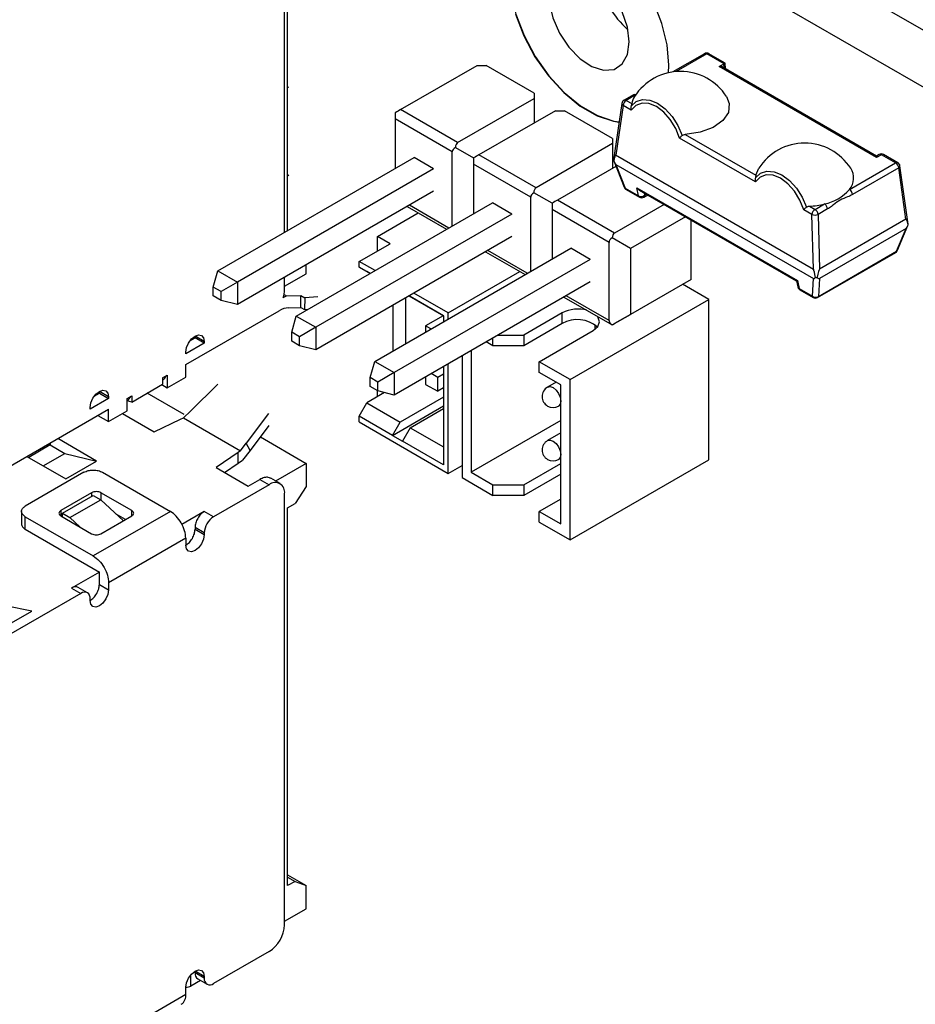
# Model space of a CAD drawing. Header units: millimetres. Extents: x 15 to 205, y 5 to 292.
# Tile 15 of 56: x 136 to 157, y 120 to 143. Entities that reach past the tile are written whole.
import ezdxf

# ---------------------------------------------------------------- set-up
doc = ezdxf.new("R2010")
doc.units = ezdxf.units.MM
doc.layers.add('几何体', color=7, linetype='Continuous')

msp = doc.modelspace()

# ---------------------------------------------------------------- linework, layer by layer
at = {"layer": '几何体'}
for p, q in [((184.2884, 127.0124), (148.8269, 147.4839)), ((182.03, 127.0099), (147.6956, 146.8307)), ((142.4948, 138.0596), (142.4948, 146.6245)), ((142.5655, 138.1004), (142.5655, 146.2978)), ((152.1187, 142.1545), (151.3943, 141.7363)), ((152.1687, 142.1496), (151.4667, 141.7443)), ((152.5642, 141.9213), (152.1687, 142.1496)), ((152.5902, 141.9401), (152.2187, 142.1545)), ((152.4544, 141.8577), (152.5596, 141.9185)), ((152.565, 141.8277), (152.5596, 141.9185)), ((152.5981, 141.8086), (152.5902, 141.94)), ((145.1533, 140.8717), (146.9089, 141.8851)), ((146.9089, 141.8851), (147.1112, 141.8851)), ((148.2163, 141.2472), (147.1112, 141.8851)), ((156.0607, 139.7759), (152.4544, 141.8577)), ((156.0607, 139.8097), (152.5044, 141.8627)), ((142.5655, 141.3771), (142.5962, 141.3948)), ((148.2163, 141.2472), (148.2163, 141.1303)), ((146.4608, 140.1169), (148.2163, 141.1303)), ((148.2163, 141.1303), (148.2163, 140.5662)), ((150.2236, 141.0166), (150.0338, 139.7199)), ((150.4908, 141.2147), (150.2726, 141.0888)), ((150.5384, 141.2084), (150.3226, 141.0838)), ((150.3226, 141.0838), (150.45, 141.0103)), ((145.0311, 140.8011), (145.0311, 140.6601)), ((146.4608, 140.1169), (145.1533, 140.8717)), ((148.7049, 140.8483), (146.9493, 139.8348)), ((148.7049, 140.8483), (148.9073, 140.8483)), ((150.0124, 140.2103), (148.9073, 140.8483)), ((150.252, 140.9669), (150.0859, 139.8323)), ((150.4394, 140.8587), (150.252, 140.9669)), ((146.3386, 139.9053), (145.0311, 140.6601)), ((145.0311, 140.6601), (145.0311, 139.5236)), ((150.0124, 140.2103), (150.0124, 140.0935)), ((153.2853, 139.2158), (151.5454, 140.2202)), ((151.676, 140.3025), (153.2959, 139.3674)), ((146.3386, 138.2048), (146.3386, 139.9053)), ((146.4102, 140.0051), (146.8272, 139.7643)), ((150.0124, 140.0935), (148.2568, 139.08)), ((150.0124, 140.0935), (150.0124, 139.5294)), ((140.9679, 137.1782), (145.4622, 139.7725)), ((145.9076, 139.5154), (145.4621, 139.7725)), ((145.4621, 139.7724), (145.4621, 139.7725)), ((146.8272, 139.7643), (146.8272, 139.6233)), ((148.2568, 139.08), (146.9493, 139.8348)), ((150.036, 139.7006), (150.2762, 139.0924)), ((154.6162, 137.2113), (150.0805, 139.8297)), ((150.0859, 139.8323), (154.6111, 137.2199)), ((155.4395, 139.0422), (156.4954, 139.6518)), ((156.1206, 139.8443), (156.0607, 139.8097)), ((156.1706, 139.8393), (156.0607, 139.7759)), ((156.0607, 139.8097), (156.0607, 139.7759)), ((156.4954, 139.6518), (156.1706, 139.8393)), ((156.5454, 139.6567), (156.2206, 139.8443)), ((145.9077, 139.5153), (141.4134, 136.921)), ((148.1347, 138.8685), (146.8272, 139.6233)), ((146.8272, 139.6233), (146.8272, 138.4868)), ((150.0867, 139.5723), (148.7454, 138.798)), ((150.0842, 139.6188), (154.6125, 137.0047)), ((150.0842, 139.6188), (150.2999, 139.0725)), ((153.2959, 139.3674), (153.3601, 139.529)), ((156.5658, 139.5376), (155.5098, 138.928)), ((156.7327, 138.3602), (156.5658, 139.5376)), ((156.7844, 138.2445), (156.5945, 139.5842)), ((142.5655, 139.3569), (142.5962, 139.3746)), ((145.9077, 139.0009), (141.4134, 136.4066)), ((150.2999, 139.0725), (150.6059, 138.8959)), ((150.3192, 139.0425), (150.6251, 138.8659)), ((150.6059, 138.8959), (150.5691, 139.0788)), ((150.5691, 139.0788), (154.246, 136.9561)), ((150.6271, 139.0264), (154.2265, 136.9485)), ((148.1347, 137.1679), (148.1347, 138.8685)), ((148.6232, 138.7274), (148.2062, 138.9682)), ((150.0529, 138.0432), (148.7454, 138.798)), ((150.7251, 138.8659), (150.8151, 138.9179)), ((150.7353, 138.9639), (150.7458, 138.9117)), ((150.7458, 138.9117), (150.7858, 138.9348)), ((142.764, 136.1413), (147.2583, 138.7357)), ((145.3039, 138.6523), (146.2089, 138.1299)), ((146.2595, 138.1591), (145.3545, 138.6815)), ((147.7037, 138.4785), (147.2582, 138.7357)), ((147.2582, 138.7356), (147.2582, 138.7357)), ((148.6232, 138.7275), (148.6232, 138.5864)), ((149.9307, 137.8316), (148.6232, 138.5864)), ((148.6232, 138.5864), (148.6232, 137.45)), ((151.1915, 138.7005), (150.0529, 138.0432)), ((154.5787, 138.4691), (154.3913, 138.5773)), ((154.5219, 138.6596), (154.6493, 138.586)), ((154.6493, 138.586), (154.8675, 138.712)), ((154.9378, 138.5978), (154.7197, 138.4718)), ((147.7038, 138.4785), (143.2095, 135.8842)), ((144.6211, 137.9684), (145.5549, 138.5074)), ((151.6802, 138.4185), (150.4193, 137.6906)), ((151.8084, 136.9827), (151.8084, 138.3444)), ((154.6111, 137.2199), (154.5787, 138.4691)), ((154.7197, 138.4718), (154.7522, 137.2168)), ((156.7327, 138.3602), (154.7522, 137.2168)), ((156.7346, 138.1497), (154.7503, 137.0042)), ((156.5173, 137.6271), (156.7346, 138.1497)), ((156.5412, 137.6487), (156.7787, 138.2199)), ((147.7038, 137.9641), (143.2095, 135.3697)), ((144.911, 137.801), (144.6211, 137.9684)), ((144.6211, 137.6336), (144.6211, 137.9684)), ((150.4193, 137.6906), (150.0023, 137.9314)), ((144.2039, 137.3928), (144.911, 137.801)), ((144.56, 135.1045), (149.0543, 137.6988)), ((148.0555, 137.1223), (147.1505, 137.6447)), ((149.4997, 137.4417), (149.0542, 137.6989)), ((149.0542, 137.6988), (149.0542, 137.6989)), ((149.9307, 136.0397), (149.9307, 137.8316)), ((150.4193, 137.6906), (150.4193, 136.1808)), ((154.7264, 136.5932), (156.5173, 137.6271)), ((149.4998, 137.4416), (145.0055, 134.8473)), ((147.0999, 137.6155), (148.0049, 137.093)), ((154.708, 136.5666), (156.4989, 137.6005)), ((140.8621, 136.8065), (140.9679, 137.1782)), ((140.9679, 137.1782), (141.4134, 136.921)), ((142.9898, 137.1117), (142.9898, 137.3165)), ((144.5679, 137.1826), (144.2039, 137.3928)), ((144.2039, 137.2621), (144.2039, 137.3928)), ((144.2039, 137.2621), (144.4547, 137.1173)), ((144.3806, 137.1601), (144.2039, 137.2621)), ((142.4948, 136.8259), (142.9898, 137.1117)), ((142.4948, 136.7443), (142.4948, 137.0308)), ((144.4547, 137.1173), (144.3806, 137.1601)), ((146.2474, 136.2131), (147.8883, 137.1604)), ((151.8084, 136.9827), (150.4193, 136.1808)), ((151.8084, 136.9827), (151.8084, 136.9827)), ((154.2261, 136.9487), (154.254, 136.8101)), ((154.246, 136.9561), (154.2828, 136.7732)), ((154.5887, 136.5966), (154.6125, 137.0047)), ((154.7503, 137.0042), (154.7264, 136.5932)), ((141.0389, 136.7045), (140.8621, 136.8065)), ((140.8621, 136.6024), (140.8621, 136.8065)), ((141.4134, 136.921), (141.0389, 136.7045)), ((141.4134, 136.921), (141.4134, 136.4066)), ((149.4998, 136.9272), (145.0055, 134.3329)), ((152.2176, 136.5228), (151.6148, 136.8709)), ((154.2828, 136.7732), (154.5887, 136.5966)), ((154.302, 136.7432), (154.608, 136.5666)), ((141.0389, 136.5004), (140.8621, 136.6024)), ((141.0389, 136.5004), (141.0389, 136.7045)), ((141.4134, 136.4066), (141.0389, 136.5004)), ((142.4653, 136.564), (142.5366, 136.6051)), ((142.4836, 136.6358), (142.5366, 136.6051)), ((142.5366, 136.6051), (142.8678, 136.6098)), ((142.8678, 136.3373), (142.8678, 136.6098)), ((142.8678, 136.6098), (142.9576, 136.5579)), ((142.9576, 136.5579), (142.9486, 136.2906)), ((143.2593, 136.5814), (142.9576, 136.5579)), ((145.2645, 136.556), (145.2645, 135.5112)), ((145.3458, 136.6029), (146.1343, 136.1478)), ((145.3458, 136.6029), (145.3715, 136.5881)), ((146.1343, 136.1477), (145.3715, 136.5881)), ((146.2474, 136.2131), (145.4589, 136.6683)), ((148.896, 136.5787), (150.0023, 135.94)), ((149.9307, 136.0397), (148.9466, 136.6079)), ((149.0356, 134.6859), (152.2176, 136.5228)), ((152.2176, 132.8484), (152.2176, 136.5228)), ((140.2321, 135.0298), (142.3734, 136.2659)), ((142.5903, 136.3334), (142.8678, 136.3373)), ((142.8678, 136.3373), (142.9487, 136.2906)), ((142.9486, 136.2906), (143.0341, 136.2973)), ((144.9746, 136.3887), (144.9746, 135.3438)), ((142.6582, 135.7697), (142.764, 136.1413)), ((142.764, 136.1413), (143.2095, 135.8842)), ((146.1308, 136.1497), (145.7277, 135.9169)), ((146.1343, 136.1478), (146.1343, 136.0132)), ((146.2474, 136.0785), (146.2474, 136.2131)), ((148.8589, 136.2167), (147.975, 135.7064)), ((148.8589, 135.9717), (148.8589, 136.2167)), ((150.0023, 135.94), (150.4193, 136.1808)), ((150.4193, 136.1807), (150.0529, 135.9692)), ((143.2095, 135.8842), (142.8349, 135.6677)), ((143.2095, 135.8842), (143.2095, 135.3697)), ((145.8476, 135.8477), (145.7277, 135.9169)), ((145.7277, 135.9169), (145.7277, 135.7785)), ((148.8589, 135.9717), (147.975, 135.4615)), ((149.6013, 135.949), (149.6013, 135.8312)), ((140.3269, 135.5744), (140.4442, 135.6421)), ((140.6563, 135.5605), (140.4442, 135.683)), ((140.4442, 135.6421), (140.4442, 135.683)), ((140.6563, 135.5197), (140.4442, 135.6421)), ((142.8349, 135.6677), (142.6582, 135.7697)), ((142.6582, 135.5656), (142.6582, 135.7697)), ((142.8349, 135.4635), (142.8349, 135.6677)), ((147.2679, 135.4615), (147.2679, 135.6388)), ((147.3849, 135.7064), (147.975, 135.7064)), ((147.975, 135.7064), (147.975, 135.4615)), ((148.3285, 135.0941), (149.566, 135.8085)), ((140.6563, 135.5197), (140.2321, 135.2748)), ((140.6563, 135.5605), (140.6563, 135.5197)), ((142.8349, 135.4635), (142.6582, 135.5656)), ((143.2095, 135.3697), (142.8349, 135.4635)), ((147.2679, 135.4615), (147.1142, 135.5502)), ((147.975, 135.4615), (147.2679, 135.4615)), ((140.2321, 135.2748), (140.2321, 135.3156)), ((146.5608, 135.2307), (146.5608, 132.4402)), ((146.7729, 135.3531), (146.7729, 132.5627)), ((140.2321, 134.744), (140.2321, 135.0298)), ((144.4542, 134.7329), (144.56, 135.1045)), ((144.56, 135.1045), (145.0055, 134.8473)), ((146.1343, 134.9845), (146.1343, 132.7346)), ((146.2474, 132.5387), (146.2474, 135.0498)), ((149.0356, 134.6859), (148.3285, 135.0941)), ((148.3285, 134.8492), (148.3285, 135.0941)), ((139.7017, 134.7236), (139.8078, 134.7849)), ((139.7017, 134.7236), (139.7017, 134.5814)), ((139.8078, 134.7849), (139.8078, 134.4991)), ((139.8078, 134.4991), (140.2321, 134.744)), ((144.631, 134.6308), (144.4542, 134.7329)), ((144.4542, 134.5287), (144.4542, 134.7329)), ((145.0055, 134.8473), (144.631, 134.6308)), ((145.0055, 134.8473), (145.0055, 134.3329)), ((145.7277, 134.7498), (145.7277, 134.5778)), ((146.0035, 134.7371), (145.8546, 134.823)), ((146.1343, 134.8126), (146.0035, 134.7371)), ((146.0035, 134.4186), (146.0035, 134.7371)), ((148.8235, 134.5634), (148.3285, 134.8492)), ((138.9946, 134.1732), (139.7017, 134.5814)), ((139.6835, 134.5709), (139.8078, 134.4991)), ((139.7017, 134.677), (139.7042, 134.6784)), ((140.3402, 133.9644), (140.9663, 134.5831)), ((144.631, 134.4267), (144.4542, 134.5287)), ((144.631, 134.4267), (144.631, 134.6308)), ((145.7277, 134.5778), (146.0035, 134.4186)), ((146.1343, 134.4941), (146.0035, 134.4186)), ((148.715, 134.626), (148.5217, 134.5144)), ((148.8235, 131.3789), (148.8235, 134.5634)), ((149.0356, 131.0115), (149.0356, 134.6859)), ((138.4643, 134.2542), (138.04, 134.0093)), ((138.1349, 134.309), (138.2522, 134.3767)), ((138.4643, 134.2951), (138.2522, 134.4175)), ((138.2522, 134.3767), (138.2522, 134.4175)), ((138.2522, 134.3767), (138.4643, 134.2542)), ((138.4643, 134.2951), (138.4643, 134.2542)), ((138.8886, 134.2542), (138.9946, 134.3154)), ((138.8886, 133.9684), (138.8886, 134.2542)), ((138.9946, 134.3154), (138.9946, 134.1732)), ((140.197, 133.8901), (139.3506, 134.3787)), ((144.7844, 134.3883), (144.3806, 134.1552)), ((144.6211, 134.294), (144.6211, 134.4324)), ((145.0055, 134.3329), (144.631, 134.4267)), ((146.1343, 134.2869), (145.1434, 133.7149)), ((138.04, 134.0093), (138.04, 134.0502)), ((138.8886, 134.2076), (138.8911, 134.209)), ((138.9946, 134.1732), (138.8886, 134.1977)), ((144.2039, 133.849), (144.3806, 134.1552)), ((144.3806, 134.1552), (145.1434, 133.7149)), ((144.9666, 133.4087), (146.1343, 134.0827)), ((145.3715, 133.5832), (146.1343, 134.0235)), ((148.7717, 134.0814), (148.8235, 134.1113)), ((132.666, 130.662), (138.4643, 134.0093)), ((138.2168, 133.8664), (138.4643, 133.7235)), ((138.4643, 133.7235), (138.4643, 134.0093)), ((138.4643, 133.7235), (138.8886, 133.9684)), ((138.782, 133.9069), (139.5108, 133.4861)), ((140.1106, 133.7767), (140.1804, 133.8097)), ((140.1804, 133.8097), (140.3402, 133.9644)), ((140.1804, 133.8097), (141.4856, 133.0563)), ((142.1283, 133.9123), (141.6132, 133.2294)), ((144.2039, 133.7184), (144.2039, 133.849)), ((144.9666, 133.4087), (144.2039, 133.849)), ((139.5108, 133.4861), (140.1106, 133.7767)), ((142.1373, 133.6345), (141.7062, 133.063)), ((144.2039, 133.7184), (146.2474, 132.5387)), ((144.9666, 133.4087), (145.1434, 133.7149)), ((145.3715, 133.5832), (145.1947, 133.277)), ((145.3715, 133.5832), (146.1343, 133.1428)), ((148.8235, 133.7465), (146.7729, 132.5627)), ((138.1885, 132.8208), (137.297, 133.3354)), ((141.9404, 133.3734), (142.9898, 132.7677)), ((144.9666, 133.4087), (145.1947, 133.277)), ((148.8235, 133.4638), (148.5217, 133.2896)), ((137.1279, 133.1881), (136.6329, 132.9024)), ((137.1279, 133.2378), (137.1279, 133.1881)), ((137.1279, 133.1881), (137.4612, 132.9957)), ((141.4855, 133.0562), (141.6132, 133.2294)), ((141.7062, 133.063), (141.6132, 133.2294)), ((146.1343, 132.7346), (145.1947, 133.277)), ((136.5899, 132.9272), (137.4814, 132.4126)), ((136.9663, 132.71), (137.4612, 132.9957)), ((137.4612, 132.9957), (138.1885, 132.8208)), ((141.4283, 133.016), (140.925, 132.6697)), ((141.4856, 133.0563), (141.4283, 133.016)), ((141.4283, 132.771), (141.4283, 133.016)), ((141.7062, 133.063), (141.5331, 132.8405)), ((148.7717, 132.8566), (148.8235, 132.8865)), ((137.4814, 132.4126), (138.1885, 132.8208)), ((140.925, 132.6697), (141.6604, 132.2452)), ((141.1186, 132.558), (141.4283, 132.771)), ((141.4283, 132.771), (141.5331, 132.8405)), ((142.9898, 132.7677), (142.2877, 132.3624)), ((142.9898, 132.7677), (142.9898, 132.2369)), ((146.2474, 132.5387), (146.5608, 132.7195)), ((147.975, 132.277), (148.8235, 132.7668)), ((149.0356, 131.0115), (152.2176, 132.8484)), ((137.8986, 132.5636), (136.5551, 131.7881)), ((138.3229, 132.5636), (139.8785, 131.6656)), ((146.5608, 132.4402), (147.2679, 132.032)), ((146.7729, 132.5627), (147.2679, 132.277)), ((148.8235, 132.5218), (147.975, 132.032)), ((142.1413, 132.2779), (140.8685, 131.5431)), ((141.6604, 132.2452), (141.9291, 132.4003)), ((141.9291, 132.4003), (142.1413, 132.2779)), ((142.3912, 132.3026), (142.1791, 132.4251)), ((142.9898, 132.2369), (142.7352, 131.845)), ((147.2679, 132.032), (147.2679, 132.277)), ((147.2679, 132.277), (147.975, 132.277)), ((147.975, 132.277), (147.975, 132.032)), ((138.0754, 132.0942), (137.3683, 131.686)), ((137.4036, 131.6248), (138.1107, 132.033)), ((138.0754, 132.0942), (138.0754, 132.0126)), ((138.1107, 132.033), (138.2833, 131.9334)), ((138.9946, 131.686), (138.2875, 132.0942)), ((138.2875, 132.0942), (138.2875, 131.9295)), ((142.4948, 122.1935), (142.4948, 132.0737)), ((147.975, 132.032), (147.2679, 132.032)), ((137.5762, 131.5252), (138.2833, 131.9334)), ((138.2833, 131.9334), (138.8033, 131.4531)), ((142.5655, 131.747), (142.7352, 131.845)), ((148.8235, 131.9504), (148.3285, 131.6647)), ((136.4672, 131.6656), (136.4672, 131.3798)), ((136.5551, 131.2573), (136.5551, 131.5431)), ((136.5551, 131.5431), (138.1107, 130.6451)), ((137.3683, 131.686), (137.3683, 131.5635)), ((137.3683, 131.5635), (138.0754, 131.1553)), ((137.4036, 131.6248), (137.5762, 131.5252)), ((137.4036, 131.5431), (137.4036, 131.6248)), ((139.8785, 131.6656), (138.1107, 130.6451)), ((138.2875, 131.1553), (138.9946, 131.5635)), ((138.8532, 131.4819), (138.6369, 131.6067)), ((138.9946, 131.5635), (138.9946, 131.686)), ((140.6563, 131.6656), (140.1427, 131.369)), ((140.8685, 131.5431), (140.6563, 131.6656)), ((142.5655, 123.0917), (142.5655, 131.747)), ((148.3285, 131.6647), (148.8235, 131.3789)), ((148.3285, 131.4197), (148.3285, 131.6647)), ((137.5762, 131.5252), (137.8118, 131.3075)), ((148.3285, 131.4197), (149.0356, 131.0115)), ((136.5551, 131.2573), (138.2522, 130.2777)), ((140.4442, 131.2981), (140.4442, 131.2573)), ((140.6563, 131.1757), (140.4442, 131.2981)), ((140.4442, 131.2573), (140.6563, 131.1348)), ((140.6563, 131.1757), (140.6563, 131.1348)), ((140.2321, 131.0532), (138.4643, 130.0327)), ((140.2321, 131.0532), (140.2321, 130.8899)), ((138.2522, 130.2777), (137.6158, 129.9103)), ((138.2522, 129.9919), (138.2522, 130.2777)), ((138.2522, 129.9919), (138.4643, 129.8694)), ((138.4643, 130.0327), (138.4643, 129.8694)), ((137.8279, 129.7878), (132.8074, 126.8896)), ((137.6158, 129.9103), (137.8279, 129.7878)), ((137.9779, 129.8027), (137.7658, 129.9251)), ((136.7036, 129.3837), (136.1008, 129.4997)), ((138.04, 129.6245), (138.04, 129.6653)), ((135.148, 128.4856), (136.7036, 129.3837)), ((142.5655, 123.3366), (142.9898, 123.0917)), ((142.5655, 123.2876), (142.7352, 123.1897)), ((142.7352, 123.1897), (142.5655, 123.0917)), ((142.7352, 123.1897), (142.9898, 123.0917)), ((142.9898, 122.5609), (142.9898, 123.0917)), ((142.4948, 122.2752), (142.9898, 122.5609)), ((142.1413, 121.5812), (140.8685, 120.8464)), ((140.3269, 121.0236), (140.3497, 121.0368)), ((140.3497, 120.7919), (140.3497, 121.0368)), ((140.6563, 121.0097), (140.4442, 121.1322)), ((140.4442, 121.0914), (140.4442, 121.1322)), ((140.6563, 120.9689), (140.4442, 121.0914)), ((140.5063, 120.954), (140.7185, 120.8316)), ((140.6563, 121.0097), (140.6563, 120.9689)), ((140.2321, 120.6015), (140.2321, 120.7648)), ((140.5685, 120.9181), (140.3497, 120.7919)), ((138.4643, 119.581), (140.2321, 120.6015))]:
    msp.add_line(p, q, dxfattribs=at)
at = {"layer": '几何体', "flags": 128}
for points in [[(148.1706, 145.2082), (147.9831, 145.063), (147.791, 144.7895), (147.6722, 144.436), (147.632, 144.0178), (147.6722, 143.5532), (147.791, 143.0625), (147.9831, 142.5672), (148.2403, 142.0889), (148.5513, 141.6486), (148.9024, 141.2653), (149.2783, 140.956), (149.6627, 140.7342), (150.0386, 140.6094), (150.1612, 140.5903)], [(150.3897, 142.4258), (150.3489, 142.7623), (150.23, 143.116), (150.0436, 143.4555), (149.8063, 143.7507), (149.5392, 143.9753), (149.2659, 144.1094), (149.0109, 144.1411), (148.7966, 144.0675), (148.6423, 143.8951), (148.5615, 143.6394), (148.5615, 143.323), (148.6423, 142.974), (148.7966, 142.6235), (149.0109, 142.3025), (149.2659, 142.0397), (149.5392, 141.8583), (149.8063, 141.7745), (150.0436, 141.7957), (150.23, 141.92), (150.3489, 142.1365), (150.3897, 142.4258)], [(151.2955, 141.7185), (151.3019, 141.8911), (151.2617, 142.3556), (151.143, 142.8463), (150.9508, 143.3416)], [(147.7839, 143.0585), (147.9761, 142.5631), (148.2332, 142.0849), (148.5442, 141.6445), (148.8953, 141.2613), (149.2712, 140.952), (149.6556, 140.7301), (150.0315, 140.6053), (150.1605, 140.5855)], [(150.436, 140.9541), (150.5527, 141.0587), (150.6998, 141.1058), (150.8673, 141.0921), (151.0437, 141.0185), (151.217, 140.8902), (151.3754, 140.7158), (151.5082, 140.5072), (151.6062, 140.2786)], [(151.5454, 140.2202), (151.4572, 140.4421), (151.3329, 140.6461), (151.1817, 140.8169), (151.015, 140.9416), (150.8452, 141.0112), (150.6849, 141.0202), (150.5462, 140.9681), (150.4394, 140.8587)], [(152.6202, 141.1719), (152.6841, 141.0119), (152.6638, 140.8092), (152.5358, 140.62), (152.3127, 140.463), (152.0164, 140.3536), (151.676, 140.3025)], [(153.2819, 139.3112), (153.3986, 139.4158), (153.5457, 139.4629), (153.7132, 139.4492), (153.8896, 139.3756), (154.0629, 139.2473), (154.2213, 139.0729), (154.3541, 138.8643), (154.4521, 138.6357)], [(154.3913, 138.5773), (154.3031, 138.7992), (154.1788, 139.0032), (154.0276, 139.174), (153.8609, 139.2987), (153.6911, 139.3682), (153.5308, 139.3773), (153.3921, 139.3252), (153.2853, 139.2158)], [(149.566, 135.8085), (149.6743, 135.9021), (149.7124, 136.0126), (149.6743, 136.123), (149.6659, 136.1342)], [(140.2321, 135.3156), (140.2482, 135.4187), (140.2942, 135.5247), (140.363, 135.6175), (140.4442, 135.683), (140.5254, 135.7112), (140.5942, 135.6979), (140.6402, 135.6449), (140.6563, 135.5605)], [(148.5217, 134.5144), (148.5791, 134.5256), (148.6467, 134.5021), (148.7144, 134.4475), (148.7717, 134.3701), (148.81, 134.2818), (148.8235, 134.1959)], [(138.04, 134.0502), (138.0562, 134.1532), (138.1022, 134.2592), (138.171, 134.3521), (138.2522, 134.4176), (138.3333, 134.4458), (138.4022, 134.4324), (138.4482, 134.3795), (138.4643, 134.2951)], [(148.8235, 134.1959), (148.81, 134.1255), (148.7717, 134.0814), (148.7717, 134.0814)], [(148.5217, 133.2896), (148.5791, 133.3008), (148.6467, 133.2773), (148.7144, 133.2227), (148.7717, 133.1453), (148.81, 133.057), (148.8235, 132.9711)], [(148.8235, 132.9711), (148.81, 132.9007), (148.7717, 132.8566), (148.7717, 132.8566)], [(140.6563, 131.1348), (140.6402, 131.0318), (140.5942, 130.9258), (140.5254, 130.8329), (140.4442, 130.7674), (140.363, 130.7392), (140.2942, 130.7526), (140.2482, 130.8055), (140.2321, 130.8899)], [(138.4643, 129.8694), (138.4482, 129.7663), (138.4022, 129.6603), (138.3333, 129.5675), (138.2522, 129.502), (138.171, 129.4738), (138.1022, 129.4871), (138.0562, 129.5401), (138.04, 129.6245)], [(140.2321, 120.7648), (140.2482, 120.8679), (140.2942, 120.9739), (140.363, 121.0667), (140.4442, 121.1322), (140.5254, 121.1605), (140.5942, 121.1471), (140.6402, 121.0942), (140.6563, 121.0097)]]:
    msp.add_lwpolyline(points, dxfattribs=at)
at = {"layer": '几何体'}
for centre, radius, start, end in [((151.7492, 144.272), 2.0945, 191.49041, 228.50422), ((152.1687, 142.0679), 0.1, 60.00269, 119.99731), ((152.1396, 142.1107), 0.0485, 53.15173, 115.53781), ((152.1978, 142.111), 0.0483, 64.32903, 126.98143), ((151.5672, 140.4983), 1.25, 32.60597, 147.39403), ((152.4837, 141.8169), 0.0503, 65.68605, 125.61817), ((150.3226, 141.0021), 0.1, 119.99731, 171.66888), ((150.2767, 141.0139), 0.0531, 177.06369, 242.34967), ((150.4065, 140.9534), 0.155, 122.76361, 175.02394), ((150.2935, 141.045), 0.0485, 53.15173, 115.53781), ((150.883, 140.9318), 0.4401, 146.93738, 169.73039), ((150.5117, 141.1709), 0.0485, 53.15173, 115.53781), ((154.4131, 138.8554), 1.25, 32.60597, 147.39403), ((156.1706, 139.7577), 0.1, 60.00269, 119.99731), ((156.1413, 139.7985), 0.0503, 54.38183, 114.31395), ((156.1998, 139.7992), 0.0496, 65.25448, 126.05597), ((156.5247, 139.6117), 0.0496, 65.25448, 126.05597), ((156.4111, 139.5211), 0.1556, 6.09946, 57.17982), ((156.4954, 139.5701), 0.1, 8.0688, 60.00269), ((155.129, 139.3033), 0.4057, 319.94235, 33.806), ((156.543, 139.5837), 0.0514, 296.2965, 0.52152), ((150.3692, 139.1291), 0.1, 201.54734, 240.00269), ((150.3091, 139.1076), 0.0363, 204.85486, 255.38101), ((150.3417, 139.0781), 0.0421, 187.63464, 237.68217), ((154.6599, 139.7321), 1.041, 281.50161, 318.49301), ((155.3552, 138.9115), 0.1556, 6.09946, 57.17982), ((150.6634, 139.0145), 0.1318, 244.13354, 308.73429), ((150.6476, 138.9015), 0.0421, 187.63464, 237.68217), ((150.6751, 138.9525), 0.1, 240.00269, 299.99731), ((150.6957, 138.9068), 0.0503, 305.69804, 5.62038), ((154.4243, 140.4683), 1.8113, 273.08912, 284.16161), ((154.7332, 138.4557), 0.155, 122.76361, 175.02394), ((154.565, 138.4553), 0.1556, 6.09946, 57.17982), ((154.7832, 138.5813), 0.1556, 6.09946, 57.17982), ((154.646, 138.6383), 0.182, 248.3329, 293.88678), ((156.4489, 137.6871), 0.1, 299.99731, 337.42585), ((156.4775, 137.635), 0.0405, 301.72197, 348.7514), ((156.504, 137.6658), 0.0409, 288.96386, 335.3635), ((141.8796, 136.7524), 0.6153, 342.16473, 359.2456), ((154.352, 136.8298), 0.1, 191.37314, 240.00269), ((154.3081, 136.8227), 0.0555, 193.06425, 242.9247), ((154.3246, 136.7788), 0.0421, 187.63464, 237.68217), ((154.6599, 136.69), 0.1174, 232.66037, 304.48746), ((154.6305, 136.6022), 0.0421, 187.63464, 237.68217), ((154.658, 136.6532), 0.1, 240.00269, 299.99731), ((154.6867, 136.6011), 0.0405, 301.72197, 348.7514), ((142.6127, 135.8786), 0.4553, 92.81021, 121.70875), ((149.2158, 135.5138), 0.7883, 74.75291, 116.92034), ((149.2046, 135.3639), 0.6993, 48.80545, 119.63404), ((139.6071, 134.8405), 0.189, 300.94432, 338.17816), ((148.6467, 134.2979), 0.25, 119.99731, 299.99731), ((138.7919, 134.3727), 0.1914, 301.1904, 337.93209), ((148.6467, 133.0731), 0.25, 119.99731, 299.99731), ((142.2793, 132.1087), 0.2184, 350.78596, 129.20329), ((141.1169, 131.1547), 0.461, 122.60548, 177.39452), ((137.9107, 129.6863), 0.131, 350.78596, 129.20329), ((141.7272, 122.2285), 0.7684, 302.60548, 357.39452), ((140.5912, 121.0751), 0.1479, 173.70115, 234.98667), ((140.7857, 120.9479), 0.131, 170.78596, 309.20329), ((140.2461, 120.9894), 0.223, 266.39723, 297.68971), ((139.9871, 120.5745), 0.2465, 305.01333, 6.29885)]:
    msp.add_arc(centre, radius, start, end, dxfattribs=at)
for centre, major_axis, ratio, start_param, end_param in [((152.4889, 141.9593), (0.1001, 0.0002), 0.5772848, 5.4955506, 5.5624127), ((152.4936, 141.8804), (0.0966, 0.0597), 0.0288483, 5.5133904, 6.2676633), ((145.0311, 140.8011), (0.1727, 0.0997), 0.0000704, 0.7853575, 1.5707557), ((146.5829, 139.9053), (-0.1221, 0.2116), 0.5773346, 6.2831447, 7.0685428), ((146.5829, 139.9053), (0.2443, 0), 0.5773815, 2.3561945, 3.1415927), ((146.8272, 139.7643), (0.1727, 0.0997), 0.0000704, 0.7853575, 1.5707557), ((149.9808, 138.6679), (0.1026, 1.1624), 0.0637764, 0.0371932, 0.4861728), ((149.9979, 140.0694), (-0.0946, 0.4524), 0.1368839, 2.5022667, 3.0197853), ((150.1564, 139.8675), (0.1088, 0.0527), 0.0109378, 3.9344961, 4.0013581), ((148.379, 138.8685), (-0.1221, 0.2116), 0.5773346, 6.2831447, 7.0685428), ((150.6383, 139.1354), (-0.0823, 0.1146), 0.6330263, 1.6104001, 2.1906965), ((148.379, 138.8685), (0.2443, 0), 0.5773815, 2.3561945, 3.1415927), ((148.6232, 138.7275), (0.1727, 0.0997), 0.0000704, 0.7853575, 1.5707557), ((156.7801, 137.562), (-0.0441, 0.7992), 0.0913158, 5.7009737, 6.3293601), ((156.7895, 138.5064), (0.0649, 0.3589), 0.1762315, 3.2896889, 3.8734347), ((150.175, 137.8316), (0.2443, 0), 0.5773815, 2.3561945, 3.1415927), ((150.175, 137.8316), (-0.1221, 0.2116), 0.5773346, 6.2831447, 7.0685428), ((154.6817, 137.2552), (-0.076, 0.1278), 0.5294189, 1.5321163, 1.5989784), ((154.7159, 135.9343), (-0.1072, 1.2832), 0.052371, 5.7309955, 6.179975), ((154.7048, 136.3639), (0.0511, 0.8539), 0.0799557, 0.0527125, 0.6810989), ((154.3153, 137.0127), (0.0891, 0.064), 0.0876983, 3.1811965, 3.7614929), ((154.6988, 137.3556), (0.0812, 0.353), 0.222901, 3.0733599, 3.5908785), ((154.6955, 137.2975), (-0.0475, 0.296), 0.2608767, 2.6570814, 3.2408272), ((150.175, 136.0397), (0.2443, 0), 0.5773815, 3.1415925, 3.9269908), ((150.175, 136.0397), (0.1727, 0.0997), 0.0000704, 3.141552, 3.9269502)]:
    msp.add_ellipse(centre, major_axis=major_axis, ratio=ratio, start_param=start_param, end_param=end_param, dxfattribs=at)
for points, knots in [([(150.45, 141.0103), (150.4479, 140.9994), (150.4449, 140.9833), (150.4382, 140.9612), (150.436, 140.9541)], [0, 0, 0, 0, 0.6807272, 1, 1, 1, 1]), ([(150.436, 140.9541), (150.4333, 140.9418), (150.4279, 140.9172), (150.4318, 140.8847), (150.437, 140.8658), (150.4392, 140.8593), (150.4394, 140.8587)], [0, 0, 0, 0, 0.3955227, 0.7895158, 0.9783473, 1, 1, 1, 1]), ([(151.6062, 140.2786), (151.5964, 140.2704), (151.5767, 140.254), (151.5578, 140.2347), (151.5486, 140.2241), (151.5457, 140.2206), (151.5454, 140.2202)], [0, 0, 0, 0, 0.3955227, 0.7895158, 0.9783473, 1, 1, 1, 1]), ([(151.6062, 140.2786), (151.6166, 140.2851), (151.638, 140.2984), (151.6631, 140.3011), (151.676, 140.3025)], [0, 0, 0, 0, 0.4870091, 1, 1, 1, 1]), ([(150.0346, 139.7199), (150.034, 139.7144), (150.0332, 139.7072), (150.0361, 139.7004), (150.0368, 139.6987)], [0, 0, 0, 0, 0.7460071, 1, 1, 1, 1]), ([(153.2819, 139.3112), (153.2792, 139.2989), (153.2738, 139.2743), (153.2777, 139.2418), (153.2829, 139.2229), (153.2851, 139.2164), (153.2853, 139.2158)], [0, 0, 0, 0, 0.39552268, 0.78951582, 0.9783473, 1, 1, 1, 1]), ([(153.2959, 139.3674), (153.2938, 139.3565), (153.2908, 139.3404), (153.2841, 139.3183), (153.2819, 139.3112)], [0, 0, 0, 0, 0.6807272, 1, 1, 1, 1]), ([(155.5098, 138.928), (155.4714, 138.9087), (155.3766, 138.8611), (155.2301, 138.8138), (155.0926, 138.7055), (154.9977, 138.6341), (154.951, 138.6058), (154.9378, 138.5978)], [0, 0, 0, 0, 0.1999799, 0.4930515, 0.7556441, 0.9312451, 1, 1, 1, 1]), ([(154.4521, 138.6357), (154.4423, 138.6275), (154.4226, 138.6111), (154.4037, 138.5918), (154.3945, 138.5811), (154.3916, 138.5777), (154.3913, 138.5773)], [0, 0, 0, 0, 0.3955227, 0.7895158, 0.9783473, 1, 1, 1, 1]), ([(154.4521, 138.6357), (154.4625, 138.6422), (154.4839, 138.6555), (154.509, 138.6582), (154.5219, 138.6596)], [0, 0, 0, 0, 0.4870091, 1, 1, 1, 1]), ([(156.7834, 138.2317), (156.7839, 138.2332), (156.7851, 138.2373), (156.7838, 138.2415), (156.783, 138.2443)], [0, 0, 0, 0, 0.35524027, 1, 1, 1, 1]), ([(154.6599, 137.0298), (154.6708, 137.0289), (154.6847, 137.0278), (154.6986, 137.0295), (154.7015, 137.0299)], [0, 0, 0, 0, 0.7872933, 1, 1, 1, 1]), ([(142.1771, 132.4213), (142.1597, 132.4308), (142.1179, 132.4538), (142.0312, 132.4488), (141.9631, 132.4165), (141.9291, 132.4003)], [0, 0, 0, 0, 0.2620685, 0.6310342, 1, 1, 1, 1]), ([(140.2336, 130.8911), (140.2609, 130.9105), (140.3159, 130.9496), (140.3856, 131.0462), (140.4346, 131.1555), (140.441, 131.2234), (140.4442, 131.2573)], [0, 0, 0, 0, 0.2464907, 0.4976604, 0.7488302, 1, 1, 1, 1]), ([(137.7658, 129.9251), (137.7439, 129.933), (137.7, 129.9489), (137.6439, 129.9231), (137.6158, 129.9103)], [0, 0, 0, 0, 0.4999489, 1, 1, 1, 1])]:
    msp.add_open_spline(points, degree=3, knots=knots, dxfattribs=at)
for points in [[(137.8986, 132.5636), (137.9296, 132.5779), (137.9916, 132.6063), (138.1107, 132.6184), (138.2299, 132.6063), (138.2919, 132.5779), (138.3229, 132.5636)], [(138.2875, 132.0942), (138.272, 132.1013), (138.241, 132.1155), (138.1815, 132.1216), (138.1219, 132.1155), (138.0909, 132.1013), (138.0754, 132.0942)], [(136.5551, 131.5431), (136.5305, 131.561), (136.4813, 131.5968), (136.4602, 131.6656), (136.4813, 131.7344), (136.5305, 131.7702), (136.5551, 131.7881)], [(137.3683, 131.686), (137.356, 131.6771), (137.3314, 131.6592), (137.3208, 131.6248), (137.3314, 131.5904), (137.356, 131.5725), (137.3683, 131.5635)], [(138.9946, 131.5635), (139.0069, 131.5725), (139.0315, 131.5904), (139.0421, 131.6248), (139.0315, 131.6592), (139.0069, 131.6771), (138.9946, 131.686)], [(140.2321, 131.0532), (140.2268, 131.1098), (140.2161, 131.2229), (140.1344, 131.4051), (140.0175, 131.567), (139.9248, 131.6327), (139.8785, 131.6656)], [(140.6563, 131.6656), (140.6285, 131.6458), (140.5729, 131.6064), (140.5028, 131.5092), (140.4538, 131.3999), (140.4474, 131.3321), (140.4442, 131.2981)], [(136.4672, 131.3798), (136.4713, 131.3569), (136.4795, 131.311), (136.5299, 131.2752), (136.5551, 131.2573)], [(138.0754, 131.1553), (138.0909, 131.1482), (138.1219, 131.134), (138.1815, 131.128), (138.241, 131.134), (138.272, 131.1482), (138.2875, 131.1553)], [(138.1107, 130.6451), (138.1571, 130.6122), (138.2497, 130.5464), (138.3666, 130.3846), (138.4484, 130.2024), (138.459, 130.0893), (138.4643, 130.0327)], [(138.04, 129.6244), (138.0678, 129.6442), (138.1234, 129.6836), (138.1935, 129.7808), (138.2426, 129.89), (138.249, 129.9579), (138.2522, 129.9919)]]:
    msp.add_open_spline(points, degree=3, dxfattribs=at)

doc.saveas('drawing.dxf')
